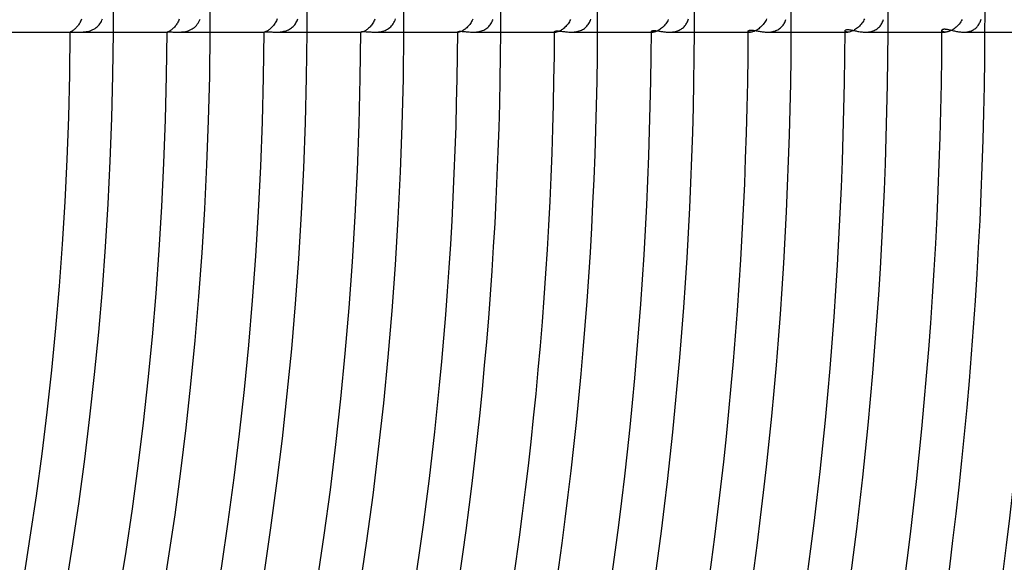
# Model space of a CAD drawing. Header units: millimetres. Extents: x -535 to 535, y -535 to 535.
# Tile 88 of 106: x 318 to 410, y -51 to -1. Entities that reach past the tile are written whole.
import ezdxf

# ---------------------------------------------------------------- set-up
doc = ezdxf.new("R2010")
doc.units = ezdxf.units.MM
doc.layers.add('HIDDEN', color=7, linetype='Continuous')
doc.layers.add('THICK', color=7, linetype='Continuous')

msp = doc.modelspace()

# ---------------------------------------------------------------- linework, layer by layer
at = {"layer": 'HIDDEN'}
for p, q in [((323.995, -0.897), (323.954, -0.985)), ((324.032, -0.807), (323.995, -0.897)), ((325.879, -0.999), (325.933, -0.885)), ((325.933, -0.885), (325.981, -0.766)), ((333.079, -0.899), (333.037, -0.987)), ((333.117, -0.809), (333.079, -0.899)), ((334.996, -0.934), (335.048, -0.81)), ((342.186, -0.853), (342.143, -0.947)), ((342.225, -0.756), (342.186, -0.853)), ((344.066, -0.961), (344.109, -0.862)), ((344.109, -0.862), (344.146, -0.761)), ((351.261, -0.885), (351.214, -0.982)), ((351.305, -0.785), (351.261, -0.885)), ((353.128, -1.002), (353.178, -0.887)), ((353.178, -0.887), (353.222, -0.769)), ((360.343, -0.906), (360.292, -1.004)), ((360.39, -0.804), (360.343, -0.906)), ((362.243, -0.92), (362.284, -0.813)), ((369.475, -0.825), (369.425, -0.929)), ((371.281, -1.008), (371.322, -0.91)), ((371.322, -0.91), (371.359, -0.808)), ((378.566, -0.839), (378.513, -0.944)), ((380.377, -0.957), (380.411, -0.869)), ((380.411, -0.869), (380.441, -0.779)), ((387.647, -0.877), (387.588, -0.985)), ((387.699, -0.766), (387.647, -0.877)), ((389.459, -0.928), (389.492, -0.836)), ((396.753, -0.869), (396.695, -0.975)), ((396.806, -0.759), (396.753, -0.869)), ((398.527, -0.928), (398.559, -0.833)), ((405.886, -0.814), (405.824, -0.93)), ((407.573, -0.982), (407.604, -0.895)), ((407.604, -0.895), (407.632, -0.804)), ((323.285, -1.819), (323.238, -1.853)), ((323.335, -1.78), (323.285, -1.819)), ((323.386, -1.736), (323.335, -1.78)), ((323.44, -1.687), (323.386, -1.736)), ((323.495, -1.635), (323.44, -1.687)), ((323.549, -1.578), (323.495, -1.635)), ((323.604, -1.517), (323.549, -1.578)), ((323.659, -1.451), (323.604, -1.517)), ((323.713, -1.382), (323.659, -1.451)), ((323.766, -1.308), (323.713, -1.382)), ((323.817, -1.232), (323.766, -1.308)), ((323.865, -1.152), (323.817, -1.232)), ((323.911, -1.07), (323.865, -1.152)), ((323.954, -0.985), (323.911, -1.07)), ((324.835, -1.865), (324.955, -1.822)), ((324.955, -1.822), (325.073, -1.771)), ((325.073, -1.771), (325.186, -1.713)), ((325.186, -1.713), (325.294, -1.648)), ((325.294, -1.648), (325.397, -1.576)), ((325.397, -1.576), (325.495, -1.495)), ((325.495, -1.495), (325.586, -1.408)), ((325.586, -1.408), (325.67, -1.314)), ((325.67, -1.314), (325.747, -1.215)), ((325.747, -1.215), (325.816, -1.11)), ((325.816, -1.11), (325.879, -0.999)), ((332.382, -1.791), (332.328, -1.831)), ((332.438, -1.747), (332.382, -1.791)), ((332.495, -1.698), (332.438, -1.747)), ((332.554, -1.644), (332.495, -1.698)), ((332.612, -1.586), (332.554, -1.644)), ((332.671, -1.524), (332.612, -1.586)), ((332.728, -1.458), (332.671, -1.524)), ((332.785, -1.388), (332.728, -1.458)), ((332.84, -1.314), (332.785, -1.388)), ((332.893, -1.236), (332.84, -1.314)), ((332.944, -1.156), (332.893, -1.236)), ((332.992, -1.073), (332.944, -1.156)), ((333.037, -0.987), (332.992, -1.073)), ((333.945, -1.866), (334.069, -1.82)), ((334.069, -1.82), (334.189, -1.767)), ((334.189, -1.767), (334.304, -1.705)), ((334.304, -1.705), (334.415, -1.634)), ((334.415, -1.634), (334.52, -1.555)), ((334.52, -1.555), (334.619, -1.469)), ((334.619, -1.469), (334.71, -1.375)), ((334.71, -1.375), (334.793, -1.274)), ((334.793, -1.274), (334.869, -1.166)), ((334.869, -1.166), (334.936, -1.052)), ((334.936, -1.052), (334.996, -0.934)), ((341.44, -1.796), (341.381, -1.837)), ((341.502, -1.75), (341.44, -1.796)), ((341.564, -1.698), (341.502, -1.75)), ((341.628, -1.642), (341.564, -1.698)), ((341.691, -1.581), (341.628, -1.642)), ((341.754, -1.516), (341.691, -1.581)), ((341.816, -1.446), (341.754, -1.516)), ((341.877, -1.372), (341.816, -1.446)), ((341.936, -1.293), (341.877, -1.372)), ((341.992, -1.211), (341.936, -1.293)), ((342.046, -1.126), (341.992, -1.211)), ((342.096, -1.038), (342.046, -1.126)), ((342.143, -0.947), (342.096, -1.038)), ((343.061, -1.864), (343.163, -1.825)), ((343.163, -1.825), (343.261, -1.782)), ((343.261, -1.782), (343.358, -1.732)), ((343.358, -1.732), (343.45, -1.676)), ((343.45, -1.676), (343.538, -1.616)), ((343.538, -1.616), (343.622, -1.55)), ((343.622, -1.55), (343.701, -1.479)), ((343.701, -1.479), (343.775, -1.403)), ((343.775, -1.403), (343.844, -1.322)), ((343.844, -1.322), (343.907, -1.237)), ((343.907, -1.237), (343.966, -1.149)), ((343.966, -1.149), (344.018, -1.057)), ((344.018, -1.057), (344.066, -0.961)), ((350.51, -1.794), (350.444, -1.838)), ((350.578, -1.744), (350.51, -1.794)), ((350.647, -1.689), (350.578, -1.744)), ((350.716, -1.629), (350.647, -1.689)), ((350.785, -1.564), (350.716, -1.629)), ((350.853, -1.493), (350.785, -1.564)), ((350.92, -1.418), (350.853, -1.493)), ((350.985, -1.338), (350.92, -1.418)), ((351.047, -1.254), (350.985, -1.338)), ((351.106, -1.167), (351.047, -1.254)), ((351.162, -1.076), (351.106, -1.167)), ((351.214, -0.982), (351.162, -1.076)), ((352.246, -1.834), (352.361, -1.782)), ((352.361, -1.782), (352.471, -1.723)), ((352.471, -1.723), (352.576, -1.657)), ((352.576, -1.657), (352.675, -1.583)), ((352.675, -1.583), (352.768, -1.501)), ((352.768, -1.501), (352.854, -1.413)), ((352.854, -1.413), (352.933, -1.319)), ((352.933, -1.319), (353.005, -1.219)), ((353.005, -1.219), (353.07, -1.113)), ((353.07, -1.113), (353.128, -1.002)), ((359.545, -1.817), (359.475, -1.859)), ((359.616, -1.769), (359.545, -1.817)), ((359.69, -1.714), (359.616, -1.769)), ((359.763, -1.655), (359.69, -1.714)), ((359.836, -1.59), (359.763, -1.655)), ((359.909, -1.52), (359.836, -1.59)), ((359.979, -1.444), (359.909, -1.52)), ((360.048, -1.364), (359.979, -1.444)), ((360.115, -1.28), (360.048, -1.364)), ((360.177, -1.192), (360.115, -1.28)), ((360.237, -1.1), (360.177, -1.192)), ((360.292, -1.004), (360.237, -1.1)), ((361.312, -1.849), (361.417, -1.803)), ((361.417, -1.803), (361.518, -1.752)), ((361.518, -1.752), (361.616, -1.693)), ((361.616, -1.693), (361.708, -1.628)), ((361.708, -1.628), (361.796, -1.557)), ((361.796, -1.557), (361.877, -1.481)), ((361.877, -1.481), (361.953, -1.399)), ((361.953, -1.399), (362.022, -1.312)), ((362.022, -1.312), (362.086, -1.22)), ((362.086, -1.22), (362.144, -1.124)), ((362.144, -1.124), (362.197, -1.024)), ((362.197, -1.024), (362.243, -0.92)), ((368.651, -1.795), (368.575, -1.841)), ((368.729, -1.742), (368.651, -1.795)), ((368.807, -1.683), (368.729, -1.742)), ((368.885, -1.618), (368.807, -1.683)), ((368.961, -1.548), (368.885, -1.618)), ((369.037, -1.473), (368.961, -1.548)), ((369.11, -1.393), (369.037, -1.473)), ((369.181, -1.308), (369.11, -1.393)), ((369.248, -1.219), (369.181, -1.308)), ((369.311, -1.126), (369.248, -1.219)), ((369.371, -1.029), (369.311, -1.126)), ((369.425, -0.929), (369.371, -1.029)), ((370.393, -1.856), (370.492, -1.814)), ((370.492, -1.814), (370.587, -1.766)), ((370.587, -1.766), (370.679, -1.712)), ((370.679, -1.712), (370.766, -1.652)), ((370.766, -1.652), (370.849, -1.588)), ((370.849, -1.588), (370.926, -1.518)), ((370.926, -1.518), (370.998, -1.443)), ((370.998, -1.443), (371.065, -1.364)), ((371.065, -1.364), (371.127, -1.28)), ((371.127, -1.28), (371.183, -1.193)), ((371.183, -1.193), (371.235, -1.102)), ((371.235, -1.102), (371.281, -1.008)), ((377.69, -1.817), (377.609, -1.862)), ((377.773, -1.764), (377.69, -1.817)), ((377.856, -1.706), (377.773, -1.764)), ((377.939, -1.641), (377.856, -1.706)), ((378.021, -1.571), (377.939, -1.641)), ((378.101, -1.495), (378.021, -1.571)), ((378.179, -1.414), (378.101, -1.495)), ((378.254, -1.328), (378.179, -1.414)), ((378.325, -1.238), (378.254, -1.328)), ((378.392, -1.144), (378.325, -1.238)), ((378.455, -1.045), (378.392, -1.144)), ((378.513, -0.944), (378.455, -1.045)), ((379.502, -1.852), (379.588, -1.814)), ((379.588, -1.814), (379.671, -1.771)), ((379.671, -1.771), (379.75, -1.725)), ((379.75, -1.725), (379.826, -1.674)), ((379.826, -1.674), (379.899, -1.618)), ((379.899, -1.618), (379.968, -1.559)), ((379.968, -1.559), (380.033, -1.495)), ((380.033, -1.495), (380.094, -1.428)), ((380.094, -1.428), (380.151, -1.357)), ((380.151, -1.357), (380.204, -1.283)), ((380.204, -1.283), (380.253, -1.206)), ((380.253, -1.206), (380.298, -1.126)), ((380.298, -1.126), (380.339, -1.043)), ((380.339, -1.043), (380.377, -0.957)), ((386.789, -1.803), (386.703, -1.851)), ((386.878, -1.747), (386.789, -1.803)), ((386.966, -1.685), (386.878, -1.747)), ((387.053, -1.616), (386.966, -1.685)), ((387.139, -1.542), (387.053, -1.616)), ((387.223, -1.461), (387.139, -1.542)), ((387.304, -1.375), (387.223, -1.461)), ((387.382, -1.284), (387.304, -1.375)), ((387.455, -1.189), (387.382, -1.284)), ((387.524, -1.089), (387.455, -1.189)), ((387.588, -0.985), (387.524, -1.089)), ((388.575, -1.861), (388.665, -1.822)), ((388.665, -1.822), (388.751, -1.777)), ((388.751, -1.777), (388.834, -1.728)), ((388.834, -1.728), (388.912, -1.674)), ((388.912, -1.674), (388.986, -1.616)), ((388.986, -1.616), (389.056, -1.554)), ((389.056, -1.554), (389.122, -1.487)), ((389.122, -1.487), (389.183, -1.417)), ((389.183, -1.417), (389.239, -1.343)), ((389.239, -1.343), (389.292, -1.266)), ((389.292, -1.266), (389.34, -1.186)), ((389.34, -1.186), (389.384, -1.102)), ((389.384, -1.102), (389.423, -1.016)), ((389.423, -1.016), (389.459, -0.928)), ((395.885, -1.793), (395.795, -1.843)), ((395.976, -1.736), (395.885, -1.793)), ((396.067, -1.672), (395.976, -1.736)), ((396.156, -1.603), (396.067, -1.672)), ((396.243, -1.528), (396.156, -1.603)), ((396.327, -1.447), (396.243, -1.528)), ((396.409, -1.362), (396.327, -1.447)), ((396.487, -1.271), (396.409, -1.362)), ((396.561, -1.176), (396.487, -1.271)), ((396.631, -1.078), (396.561, -1.176)), ((396.695, -0.975), (396.631, -1.078)), ((397.707, -1.844), (397.797, -1.801)), ((397.797, -1.801), (397.882, -1.752)), ((397.882, -1.752), (397.963, -1.699)), ((397.963, -1.699), (398.04, -1.64)), ((398.04, -1.64), (398.113, -1.577)), ((398.113, -1.577), (398.181, -1.509)), ((398.181, -1.509), (398.244, -1.437)), ((398.244, -1.437), (398.303, -1.361)), ((398.303, -1.361), (398.356, -1.281)), ((398.356, -1.281), (398.406, -1.198)), ((398.406, -1.198), (398.45, -1.111)), ((398.45, -1.111), (398.491, -1.021)), ((398.491, -1.021), (398.527, -0.928)), ((404.937, -1.81), (404.837, -1.862)), ((405.038, -1.75), (404.937, -1.81)), ((405.138, -1.683), (405.038, -1.75)), ((405.237, -1.609), (405.138, -1.683)), ((405.333, -1.529), (405.237, -1.609)), ((405.426, -1.442), (405.333, -1.529)), ((405.516, -1.35), (405.426, -1.442)), ((405.601, -1.252), (405.516, -1.35)), ((405.681, -1.149), (405.601, -1.252)), ((405.756, -1.042), (405.681, -1.149)), ((405.824, -0.93), (405.756, -1.042)), ((406.752, -1.864), (406.835, -1.826)), ((406.835, -1.826), (406.916, -1.784)), ((406.916, -1.784), (406.992, -1.737)), ((406.992, -1.737), (407.064, -1.686)), ((407.064, -1.686), (407.132, -1.631)), ((407.132, -1.631), (407.197, -1.572)), ((407.197, -1.572), (407.258, -1.51)), ((407.258, -1.51), (407.314, -1.443)), ((407.314, -1.443), (407.367, -1.374)), ((407.367, -1.374), (407.416, -1.301)), ((407.416, -1.301), (407.461, -1.226)), ((407.461, -1.226), (407.502, -1.147)), ((407.502, -1.147), (407.539, -1.066)), ((407.539, -1.066), (407.573, -0.982)), ((322.997, -1.996), (322.994, -1.999)), ((322.994, -1.999), (322.994, -1.999)), ((322.994, -1.999), (322.995, -1.999)), ((322.995, -1.999), (322.996, -2)), ((322.996, -2), (322.997, -2)), ((323.004, -1.992), (322.997, -1.996)), ((322.997, -2), (322.999, -2)), ((322.999, -2), (323.001, -2)), ((323.018, -1.985), (323.004, -1.992)), ((323.036, -1.976), (323.018, -1.985)), ((323.058, -1.965), (323.036, -1.976)), ((323.086, -1.95), (323.058, -1.965)), ((323.118, -1.932), (323.086, -1.95)), ((323.154, -1.909), (323.118, -1.932)), ((323.195, -1.883), (323.154, -1.909)), ((323.238, -1.853), (323.195, -1.883)), ((323.79, -2), (323.896, -1.999)), ((323.896, -1.999), (324.004, -1.996)), ((324.004, -1.996), (324.116, -1.991)), ((324.116, -1.991), (324.232, -1.982)), ((324.232, -1.982), (324.35, -1.97)), ((324.35, -1.97), (324.47, -1.952)), ((324.47, -1.952), (324.592, -1.929)), ((324.592, -1.929), (324.714, -1.9)), ((324.714, -1.9), (324.835, -1.865)), ((332, -1.999), (331.994, -2)), ((331.994, -2), (331.994, -2)), ((331.994, -2), (331.994, -2)), ((331.994, -2), (331.994, -2)), ((331.994, -2), (331.994, -2)), ((331.994, -2), (331.994, -2)), ((331.994, -2), (331.994, -2)), ((332.011, -1.997), (332, -1.999)), ((332.027, -1.992), (332.011, -1.997)), ((332.049, -1.984), (332.027, -1.992)), ((332.075, -1.974), (332.049, -1.984)), ((332.107, -1.96), (332.075, -1.974)), ((332.143, -1.943), (332.107, -1.96)), ((332.184, -1.921), (332.143, -1.943)), ((332.229, -1.896), (332.184, -1.921)), ((332.277, -1.865), (332.229, -1.896)), ((332.328, -1.831), (332.277, -1.865)), ((332.965, -2), (333.078, -1.999)), ((333.078, -1.999), (333.195, -1.995)), ((333.195, -1.995), (333.316, -1.987)), ((333.316, -1.987), (333.44, -1.975)), ((333.44, -1.975), (333.565, -1.958)), ((333.565, -1.958), (333.692, -1.934)), ((333.692, -1.934), (333.819, -1.904)), ((333.819, -1.904), (333.945, -1.866)), ((340.995, -1.998), (340.994, -1.997)), ((340.994, -2), (341.006, -2)), ((340.996, -1.998), (340.995, -1.998)), ((340.997, -1.999), (340.996, -1.998)), ((341, -2), (340.997, -1.999)), ((341.003, -2), (341, -2)), ((341.007, -2), (341.003, -2)), ((341.021, -1.999), (341.007, -2)), ((341.042, -1.996), (341.021, -1.999)), ((341.068, -1.989), (341.042, -1.996)), ((341.099, -1.98), (341.068, -1.989)), ((341.135, -1.967), (341.099, -1.98)), ((341.176, -1.95), (341.135, -1.967)), ((341.222, -1.929), (341.176, -1.95)), ((341.272, -1.903), (341.222, -1.929)), ((341.325, -1.872), (341.272, -1.903)), ((341.381, -1.837), (341.325, -1.872)), ((342.122, -2), (342.223, -1.999)), ((342.223, -1.999), (342.325, -1.995)), ((342.325, -1.995), (342.429, -1.989)), ((342.429, -1.989), (342.534, -1.979)), ((342.534, -1.979), (342.64, -1.965)), ((342.64, -1.965), (342.746, -1.947)), ((342.746, -1.947), (342.852, -1.924)), ((342.852, -1.924), (342.958, -1.897)), ((342.958, -1.897), (343.061, -1.864)), ((349.995, -1.992), (349.994, -1.989)), ((349.994, -2), (350.03, -2)), ((349.998, -1.994), (349.995, -1.992)), ((350.003, -1.997), (349.998, -1.994)), ((350.01, -1.999), (350.003, -1.997)), ((350.019, -2), (350.01, -1.999)), ((350.03, -2), (350.019, -2)), ((350.055, -1.999), (350.03, -2)), ((350.085, -1.994), (350.055, -1.999)), ((350.122, -1.986), (350.085, -1.994)), ((350.164, -1.974), (350.122, -1.986)), ((350.211, -1.957), (350.164, -1.974)), ((350.263, -1.935), (350.211, -1.957)), ((350.32, -1.908), (350.263, -1.935)), ((350.38, -1.876), (350.32, -1.908)), ((350.444, -1.838), (350.38, -1.876)), ((351.268, -2), (351.388, -1.998)), ((351.388, -1.998), (351.509, -1.992)), ((351.509, -1.992), (351.632, -1.982)), ((351.632, -1.982), (351.757, -1.966)), ((351.757, -1.966), (351.881, -1.943)), ((351.881, -1.943), (352.005, -1.914)), ((352.005, -1.914), (352.126, -1.878)), ((352.126, -1.878), (352.246, -1.834)), ((358.996, -1.982), (358.995, -1.976)), ((358.995, -2), (359.063, -2)), ((359.002, -1.988), (358.996, -1.982)), ((359.012, -1.993), (359.002, -1.988)), ((359.025, -1.997), (359.012, -1.993)), ((359.042, -1.999), (359.025, -1.997)), ((359.063, -2), (359.042, -1.999)), ((359.095, -1.998), (359.063, -2)), ((359.134, -1.993), (359.095, -1.998)), ((359.179, -1.984), (359.134, -1.993)), ((359.229, -1.969), (359.179, -1.984)), ((359.284, -1.95), (359.229, -1.969)), ((359.344, -1.926), (359.284, -1.95)), ((359.408, -1.895), (359.344, -1.926)), ((359.475, -1.859), (359.408, -1.895)), ((360.405, -2), (360.517, -1.998)), ((360.517, -1.998), (360.631, -1.993)), ((360.631, -1.993), (360.746, -1.983)), ((360.746, -1.983), (360.862, -1.968)), ((360.862, -1.968), (360.976, -1.947)), ((360.976, -1.947), (361.09, -1.921)), ((361.09, -1.921), (361.203, -1.888)), ((361.203, -1.888), (361.312, -1.849)), ((367.998, -1.969), (367.995, -1.958)), ((367.995, -2), (368.102, -2)), ((368.007, -1.979), (367.998, -1.969)), ((368.022, -1.987), (368.007, -1.979)), ((368.043, -1.994), (368.022, -1.987)), ((368.07, -1.998), (368.043, -1.994)), ((368.102, -2), (368.07, -1.998)), ((368.143, -1.998), (368.102, -2)), ((368.19, -1.992), (368.143, -1.998)), ((368.242, -1.981), (368.19, -1.992)), ((368.3, -1.965), (368.242, -1.981)), ((368.363, -1.943), (368.3, -1.965)), ((368.431, -1.915), (368.363, -1.943)), ((368.502, -1.881), (368.431, -1.915)), ((368.575, -1.841), (368.502, -1.881)), ((369.533, -2), (369.641, -1.998)), ((369.641, -1.998), (369.75, -1.993)), ((369.75, -1.993), (369.86, -1.983)), ((369.86, -1.983), (369.969, -1.968)), ((369.969, -1.968), (370.078, -1.949)), ((370.078, -1.949), (370.186, -1.923)), ((370.186, -1.923), (370.291, -1.893)), ((370.291, -1.893), (370.393, -1.856)), ((376.999, -1.952), (376.995, -1.936)), ((376.995, -2), (377.147, -2)), ((377.012, -1.967), (376.999, -1.952)), ((377.033, -1.98), (377.012, -1.967)), ((377.063, -1.991), (377.033, -1.98)), ((377.101, -1.998), (377.063, -1.991)), ((377.147, -2), (377.101, -1.998)), ((377.197, -1.998), (377.147, -2)), ((377.253, -1.99), (377.197, -1.998)), ((377.315, -1.977), (377.253, -1.99)), ((377.382, -1.958), (377.315, -1.977)), ((377.454, -1.933), (377.382, -1.958)), ((377.53, -1.901), (377.454, -1.933)), ((377.609, -1.862), (377.53, -1.901)), ((378.658, -2), (378.753, -1.999)), ((378.753, -1.999), (378.848, -1.994)), ((378.848, -1.994), (378.944, -1.986)), ((378.944, -1.986), (379.04, -1.974)), ((379.04, -1.974), (379.135, -1.958)), ((379.135, -1.958), (379.229, -1.939)), ((379.229, -1.939), (379.322, -1.914)), ((379.322, -1.914), (379.413, -1.885)), ((379.413, -1.885), (379.502, -1.852)), ((386.001, -1.931), (385.995, -1.908)), ((385.995, -2), (386.197, -2)), ((386.018, -1.952), (386.001, -1.931)), ((386.046, -1.971), (386.018, -1.952)), ((386.085, -1.986), (386.046, -1.971)), ((386.136, -1.996), (386.085, -1.986)), ((386.197, -2), (386.136, -1.996)), ((386.253, -1.997), (386.197, -2)), ((386.316, -1.989), (386.253, -1.997)), ((386.384, -1.975), (386.316, -1.989)), ((386.458, -1.955), (386.384, -1.975)), ((386.536, -1.927), (386.458, -1.955)), ((386.618, -1.893), (386.536, -1.927)), ((386.703, -1.851), (386.618, -1.893)), ((387.778, -2), (387.881, -1.998)), ((387.881, -1.998), (387.984, -1.992)), ((387.984, -1.992), (388.086, -1.982)), ((388.086, -1.982), (388.188, -1.968)), ((388.188, -1.968), (388.288, -1.949)), ((388.288, -1.949), (388.387, -1.924)), ((388.387, -1.924), (388.482, -1.895)), ((388.482, -1.895), (388.575, -1.861)), ((394.995, -2), (395.251, -2)), ((395.001, -1.901), (394.996, -1.875)), ((395.016, -1.926), (395.001, -1.901)), ((395.043, -1.95), (395.016, -1.926)), ((395.08, -1.97), (395.043, -1.95)), ((395.127, -1.986), (395.08, -1.97)), ((395.184, -1.996), (395.127, -1.986)), ((395.251, -2), (395.184, -1.996)), ((395.314, -1.997), (395.251, -2)), ((395.383, -1.988), (395.314, -1.997)), ((395.457, -1.973), (395.383, -1.988)), ((395.537, -1.951), (395.457, -1.973)), ((395.62, -1.922), (395.537, -1.951)), ((395.707, -1.886), (395.62, -1.922)), ((395.795, -1.843), (395.707, -1.886)), ((396.893, -2), (396.999, -1.998)), ((396.999, -1.998), (397.105, -1.991)), ((397.105, -1.991), (397.21, -1.98)), ((397.21, -1.98), (397.314, -1.964)), ((397.314, -1.964), (397.416, -1.942)), ((397.416, -1.942), (397.516, -1.915)), ((397.516, -1.915), (397.613, -1.883)), ((397.613, -1.883), (397.707, -1.844)), ((403.995, -2), (404.308, -2)), ((404.001, -1.866), (403.996, -1.836)), ((404.015, -1.895), (404.001, -1.866)), ((404.04, -1.923), (404.015, -1.895)), ((404.075, -1.948), (404.04, -1.923)), ((404.119, -1.969), (404.075, -1.948)), ((404.173, -1.986), (404.119, -1.969)), ((404.236, -1.996), (404.173, -1.986)), ((404.308, -2), (404.236, -1.996)), ((404.383, -1.997), (404.308, -2)), ((404.464, -1.986), (404.383, -1.997)), ((404.551, -1.967), (404.464, -1.986)), ((404.643, -1.94), (404.551, -1.967)), ((404.739, -1.905), (404.643, -1.94)), ((404.837, -1.862), (404.739, -1.905)), ((406.004, -2), (406.102, -1.998)), ((406.102, -1.998), (406.2, -1.992)), ((406.2, -1.992), (406.296, -1.982)), ((406.296, -1.982), (406.391, -1.968)), ((406.391, -1.968), (406.486, -1.949)), ((406.486, -1.949), (406.577, -1.925)), ((406.577, -1.925), (406.666, -1.897)), ((406.666, -1.897), (406.752, -1.864))]:
    msp.add_line(p, q, dxfattribs=at)
for radius, start in [(327, 359.64958), (336, 359.65898), (345, 359.66786), (354, 359.67628), (363, 359.6843), (372, 359.69198), (381, 359.69925), (390, 359.70619), (399, 359.71278), (408, 359.71914)]:
    msp.add_arc((0, 0), radius, start, 0, dxfattribs=at)
at = {"layer": 'THICK'}
for p, q in [((386.072, -1.834), (386.101, -1.825)), ((386.101, -1.825), (386.135, -1.819)), ((386.135, -1.819), (386.175, -1.814)), ((386.175, -1.814), (386.221, -1.811)), ((386.221, -1.811), (386.271, -1.811)), ((386.271, -1.811), (386.327, -1.814)), ((386.327, -1.814), (386.386, -1.819)), ((386.386, -1.819), (386.45, -1.826)), ((386.45, -1.826), (386.518, -1.836)), ((395.004, -1.842), (395.015, -1.827)), ((395.015, -1.827), (395.031, -1.812)), ((395.031, -1.812), (395.052, -1.799)), ((395.052, -1.799), (395.077, -1.787)), ((395.077, -1.787), (395.108, -1.777)), ((395.108, -1.777), (395.144, -1.77)), ((395.144, -1.77), (395.186, -1.765)), ((395.186, -1.765), (395.232, -1.763)), ((395.232, -1.763), (395.283, -1.763)), ((395.283, -1.763), (395.338, -1.767)), ((395.338, -1.767), (395.398, -1.773)), ((395.398, -1.773), (395.462, -1.782)), ((395.462, -1.782), (395.53, -1.793)), ((395.53, -1.793), (395.602, -1.806)), ((395.602, -1.806), (395.678, -1.821)), ((395.678, -1.821), (395.756, -1.838)), ((403.996, -1.836), (403.998, -1.817)), ((403.998, -1.817), (404.004, -1.799)), ((404.004, -1.799), (404.015, -1.782)), ((404.015, -1.782), (404.029, -1.766)), ((404.029, -1.766), (404.049, -1.751)), ((404.049, -1.751), (404.072, -1.738)), ((404.072, -1.738), (404.101, -1.726)), ((404.101, -1.726), (404.134, -1.718)), ((404.134, -1.718), (404.171, -1.712)), ((404.171, -1.712), (404.212, -1.708)), ((404.212, -1.708), (404.258, -1.707)), ((404.258, -1.707), (404.307, -1.71)), ((404.307, -1.71), (404.361, -1.714)), ((404.361, -1.714), (404.418, -1.722)), ((404.418, -1.722), (404.48, -1.732)), ((404.48, -1.732), (404.544, -1.745)), ((404.544, -1.745), (404.611, -1.759)), ((404.611, -1.759), (404.682, -1.775)), ((404.682, -1.775), (404.756, -1.793)), ((404.756, -1.793), (404.832, -1.812)), ((404.832, -1.812), (404.911, -1.831)), ((314.577, -2), (323.001, -2)), ((323.001, -2), (323.017, -1.999)), ((323.017, -1.999), (323.043, -1.998)), ((323.043, -1.998), (323.079, -1.996)), ((323.079, -1.996), (323.125, -1.994)), ((323.125, -1.994), (323.18, -1.993)), ((323.18, -1.993), (323.244, -1.993)), ((323.244, -1.993), (323.318, -1.993)), ((323.318, -1.993), (323.4, -1.994)), ((323.4, -1.994), (323.489, -1.996)), ((323.489, -1.996), (323.584, -1.998)), ((323.584, -1.998), (323.685, -2)), ((323.685, -2), (323.79, -2)), ((323.789, -2), (331.994, -2)), ((331.994, -2), (331.999, -1.998)), ((331.999, -1.998), (332.015, -1.995)), ((332.015, -1.995), (332.043, -1.991)), ((332.043, -1.991), (332.081, -1.987)), ((332.081, -1.987), (332.13, -1.984)), ((332.13, -1.984), (332.189, -1.982)), ((332.189, -1.982), (332.26, -1.982)), ((332.26, -1.982), (332.34, -1.983)), ((332.34, -1.983), (332.429, -1.985)), ((332.429, -1.985), (332.524, -1.989)), ((332.524, -1.989), (332.627, -1.993)), ((332.627, -1.993), (332.734, -1.996)), ((332.734, -1.996), (332.847, -1.999)), ((332.847, -1.999), (332.965, -2)), ((332.965, -2), (340.994, -2)), ((340.994, -1.997), (340.998, -1.993)), ((340.998, -1.993), (341.008, -1.988)), ((341.008, -1.988), (341.026, -1.983)), ((341.026, -1.983), (341.052, -1.978)), ((341.052, -1.978), (341.086, -1.973)), ((341.086, -1.973), (341.127, -1.97)), ((341.127, -1.97), (341.178, -1.967)), ((341.178, -1.967), (341.237, -1.966)), ((341.237, -1.966), (341.304, -1.967)), ((341.304, -1.967), (341.378, -1.969)), ((341.378, -1.969), (341.456, -1.973)), ((341.456, -1.973), (341.54, -1.977)), ((341.54, -1.977), (341.629, -1.982)), ((341.629, -1.982), (341.721, -1.987)), ((341.721, -1.987), (341.816, -1.992)), ((341.816, -1.992), (341.915, -1.996)), ((341.915, -1.996), (342.018, -1.999)), ((342.018, -1.999), (342.122, -2)), ((342.123, -2), (349.994, -2)), ((349.994, -1.989), (349.998, -1.982)), ((349.998, -1.982), (350.01, -1.974)), ((350.01, -1.974), (350.029, -1.967)), ((350.029, -1.967), (350.057, -1.96)), ((350.057, -1.96), (350.093, -1.954)), ((350.093, -1.954), (350.139, -1.949)), ((350.139, -1.949), (350.194, -1.946)), ((350.194, -1.946), (350.258, -1.946)), ((350.258, -1.946), (350.33, -1.947)), ((350.33, -1.947), (350.41, -1.951)), ((350.41, -1.951), (350.497, -1.957)), ((350.497, -1.957), (350.592, -1.964)), ((350.592, -1.964), (350.693, -1.971)), ((350.693, -1.971), (350.8, -1.98)), ((350.8, -1.98), (350.911, -1.987)), ((350.911, -1.987), (351.027, -1.994)), ((351.027, -1.994), (351.146, -1.998)), ((351.146, -1.998), (351.268, -2)), ((351.268, -2), (358.995, -2)), ((358.995, -1.976), (358.998, -1.967)), ((358.998, -1.967), (359.008, -1.958)), ((359.008, -1.958), (359.024, -1.949)), ((359.024, -1.949), (359.048, -1.94)), ((359.048, -1.94), (359.08, -1.933)), ((359.08, -1.933), (359.118, -1.927)), ((359.118, -1.927), (359.165, -1.922)), ((359.165, -1.922), (359.219, -1.92)), ((359.219, -1.92), (359.279, -1.921)), ((359.279, -1.921), (359.346, -1.923)), ((359.346, -1.923), (359.42, -1.927)), ((359.42, -1.927), (359.499, -1.934)), ((359.499, -1.934), (359.585, -1.942)), ((359.585, -1.942), (359.675, -1.951)), ((359.675, -1.951), (359.77, -1.96)), ((359.77, -1.96), (359.868, -1.97)), ((359.868, -1.97), (359.97, -1.979)), ((359.97, -1.979), (360.075, -1.987)), ((360.075, -1.987), (360.182, -1.994)), ((360.182, -1.994), (360.293, -1.998)), ((360.293, -1.998), (360.405, -2)), ((360.405, -2), (367.995, -2)), ((367.995, -1.958), (367.998, -1.947)), ((367.998, -1.947), (368.008, -1.935)), ((368.008, -1.935), (368.024, -1.924)), ((368.024, -1.924), (368.047, -1.914)), ((368.047, -1.914), (368.078, -1.905)), ((368.078, -1.905), (368.115, -1.898)), ((368.115, -1.898), (368.159, -1.893)), ((368.159, -1.893), (368.21, -1.89)), ((368.21, -1.89), (368.267, -1.89)), ((368.267, -1.89), (368.33, -1.892)), ((368.33, -1.892), (368.399, -1.896)), ((368.399, -1.896), (368.474, -1.903)), ((368.474, -1.903), (368.555, -1.912)), ((368.555, -1.912), (368.639, -1.922)), ((368.639, -1.922), (368.727, -1.933)), ((368.727, -1.933), (368.819, -1.945)), ((368.819, -1.945), (368.913, -1.956)), ((368.913, -1.956), (369.011, -1.967)), ((369.011, -1.967), (369.11, -1.978)), ((369.11, -1.978), (369.213, -1.987)), ((369.213, -1.987), (369.317, -1.994)), ((369.317, -1.994), (369.424, -1.998)), ((369.424, -1.998), (369.533, -2)), ((369.535, -2), (376.995, -2)), ((376.995, -1.936), (376.998, -1.923)), ((376.998, -1.923), (377.006, -1.91)), ((377.006, -1.91), (377.019, -1.898)), ((377.019, -1.898), (377.038, -1.886)), ((377.038, -1.886), (377.061, -1.876)), ((377.061, -1.876), (377.09, -1.868)), ((377.09, -1.868), (377.124, -1.861)), ((377.124, -1.861), (377.164, -1.857)), ((377.164, -1.857), (377.208, -1.854)), ((377.208, -1.854), (377.257, -1.853)), ((377.257, -1.853), (377.311, -1.855)), ((377.311, -1.855), (377.37, -1.859)), ((377.37, -1.859), (377.433, -1.864)), ((377.433, -1.864), (377.499, -1.872)), ((377.499, -1.872), (377.567, -1.881)), ((377.567, -1.881), (377.638, -1.891)), ((377.638, -1.891), (377.712, -1.902)), ((377.712, -1.902), (377.788, -1.914)), ((377.788, -1.914), (377.865, -1.926)), ((377.865, -1.926), (377.945, -1.938)), ((377.945, -1.938), (378.027, -1.95)), ((378.027, -1.95), (378.112, -1.961)), ((378.112, -1.961), (378.198, -1.971)), ((378.198, -1.971), (378.287, -1.981)), ((378.287, -1.981), (378.377, -1.989)), ((378.377, -1.989), (378.469, -1.995)), ((378.469, -1.995), (378.563, -1.999)), ((378.563, -1.999), (378.658, -2)), ((378.659, -2), (385.995, -2)), ((385.995, -1.908), (385.997, -1.894)), ((385.997, -1.894), (386.004, -1.881)), ((386.004, -1.881), (386.014, -1.868)), ((386.014, -1.868), (386.029, -1.856)), ((386.029, -1.856), (386.048, -1.844)), ((386.048, -1.844), (386.072, -1.834)), ((386.518, -1.836), (386.59, -1.847)), ((386.59, -1.847), (386.666, -1.86)), ((386.666, -1.86), (386.745, -1.874)), ((386.745, -1.874), (386.827, -1.889)), ((386.827, -1.889), (386.912, -1.905)), ((386.912, -1.905), (387, -1.92)), ((387, -1.92), (387.09, -1.936)), ((387.09, -1.936), (387.183, -1.95)), ((387.183, -1.95), (387.278, -1.964)), ((387.278, -1.964), (387.376, -1.976)), ((387.376, -1.976), (387.474, -1.986)), ((387.474, -1.986), (387.574, -1.993)), ((387.574, -1.993), (387.676, -1.998)), ((387.676, -1.998), (387.778, -2)), ((387.779, -2), (394.995, -2)), ((394.996, -1.875), (394.998, -1.858)), ((394.998, -1.858), (395.004, -1.842)), ((395.756, -1.838), (395.838, -1.855)), ((395.838, -1.855), (395.923, -1.873)), ((395.923, -1.873), (396.011, -1.892)), ((396.011, -1.892), (396.101, -1.91)), ((396.101, -1.91), (396.194, -1.928)), ((396.194, -1.928), (396.289, -1.944)), ((396.289, -1.944), (396.386, -1.96)), ((396.386, -1.96), (396.485, -1.973)), ((396.485, -1.973), (396.585, -1.984)), ((396.585, -1.984), (396.686, -1.993)), ((396.686, -1.993), (396.789, -1.998)), ((396.789, -1.998), (396.893, -2)), ((396.894, -2), (403.995, -2)), ((404.911, -1.831), (404.992, -1.851)), ((404.992, -1.851), (405.076, -1.871)), ((405.076, -1.871), (405.161, -1.891)), ((405.161, -1.891), (405.249, -1.91)), ((405.249, -1.91), (405.339, -1.928)), ((405.339, -1.928), (405.431, -1.945)), ((405.431, -1.945), (405.524, -1.961)), ((405.524, -1.961), (405.618, -1.974)), ((405.618, -1.974), (405.713, -1.985)), ((405.713, -1.985), (405.81, -1.993)), ((405.81, -1.993), (405.907, -1.998)), ((405.907, -1.998), (406.004, -2)), ((406.006, -2), (412.995, -2))]:
    msp.add_line(p, q, dxfattribs=at)
for radius, start, end in [(413, 315.2485, 359.75151), (422, 315.23624, 359.76377), (431, 315.22358, 359.77643), (440, 315.2104, 359.78961), (449, 315.19659, 359.80336), (458, 315.1821, 359.81791), (467, 315.16668, 359.83333), (476, 315.15001, 359.85), (323, 315.3545, 359.64545), (327, 315.35043, 359.64958), (332, 315.34516, 359.65485), (336, 315.34103, 359.65898), (341, 315.33548, 359.66453), (345, 315.33215, 359.66786), (350, 315.32551, 359.6745), (354, 315.32373, 359.67628), (359, 315.31531, 359.6847), (363, 315.31571, 359.6843), (368, 315.30488, 359.69513), (372, 315.30803, 359.69198), (377, 315.29417, 359.70584), (381, 315.30075, 359.69925), (386, 315.28317, 359.71684), (390, 315.29382, 359.70619), (395, 315.27194, 359.72807), (399, 315.28718, 359.71278), (404, 315.26036, 359.73959), (408, 315.28087, 359.71914), (417, 315.2748, 359.72521), (426, 315.26901, 359.731), (435, 315.26346, 359.73655), (444, 315.25807, 359.74188), (453, 315.25297, 359.74704), (462, 315.24804, 359.75197), (471, 315.24329, 359.75672), (480, 315.2387, 359.76125), (486, 315.21676, 359.78325), (490, 315.23355, 359.76646)]:
    msp.add_arc((0, 0), radius, start, end, dxfattribs=at)

doc.saveas('drawing.dxf')
